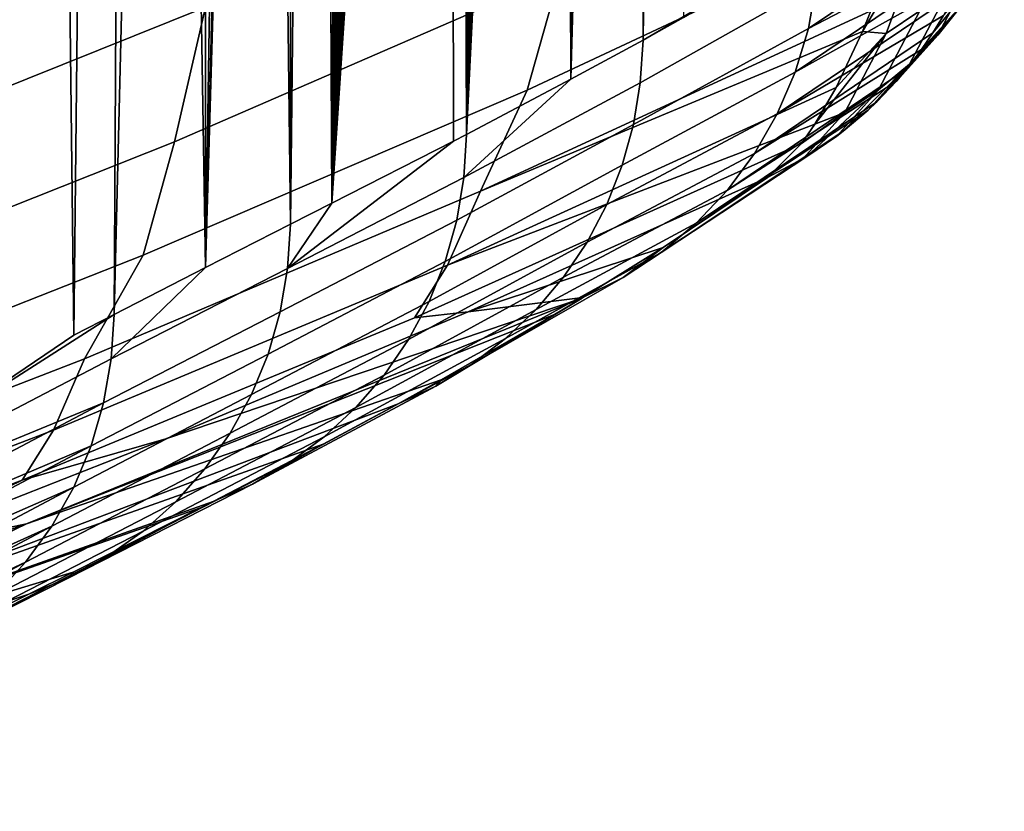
# Model space of a CAD drawing. Header units: metres. Extents: x -109 to 109, y -100 to 58.
# Tile 201 of 256: x 9.51 to 11.39, y -98.91 to -97.39. Entities that reach past the tile are written whole.
import ezdxf

# ---------------------------------------------------------------- set-up
doc = ezdxf.new("R2010")
doc.units = ezdxf.units.M
doc.layers.add('solid_21_062_100_XXX', color=7, linetype='CONTINUOUS')

msp = doc.modelspace()

# ---------------------------------------------------------------- linework, layer by layer
at = {"layer": 'solid_21_062_100_XXX'}
for points in [[(10.777781, -97.388123, -20.581585), (10.700405, -97.431152, -22.15184), (10.753843, -92.82795, -21.069752), (10.768985, -92.686119, -20.762552)], [(10.700405, -97.431152, -22.15184), (10.738494, -92.964455, -21.381178), (10.753843, -92.82795, -21.069752)], [(10.700405, -97.431152, -22.15184), (10.72294, -93.095673, -21.696764), (10.738494, -92.964455, -21.381178)], [(10.700405, -97.431152, -22.15184), (10.707121, -93.221893, -22.017733), (10.72294, -93.095673, -21.696764)], [(10.700405, -97.431152, -22.15184), (10.691028, -93.343216, -22.344273), (10.707121, -93.221893, -22.017733)], [(10.700405, -97.431152, -22.15184), (10.562214, -97.506126, -24.956266), (10.674648, -93.459557, -22.676626), (10.691028, -93.343216, -22.344273)], [(10.562214, -97.506126, -24.956266), (10.657959, -93.570862, -23.015255), (10.674648, -93.459557, -22.676626)], [(10.562214, -97.506126, -24.956266), (10.640964, -93.677139, -23.360102), (10.657959, -93.570862, -23.015255)], [(10.562214, -97.506126, -24.956266), (10.623599, -93.778374, -23.71246), (10.640964, -93.677139, -23.360102)], [(10.562214, -97.506126, -24.956266), (10.605881, -93.874573, -24.071985), (10.623599, -93.778374, -23.71246)], [(10.562214, -97.506126, -24.956266), (10.587739, -93.965668, -24.440111), (10.605881, -93.874573, -24.071985)], [(10.562214, -97.506126, -24.956266), (10.569152, -94.051643, -24.817265), (10.587739, -93.965668, -24.440111)], [(10.562214, -97.506126, -24.956266), (10.550091, -94.132454, -25.204046), (10.569152, -94.051643, -24.817265)], [(10.562214, -97.506126, -24.956266), (10.362741, -97.611954, -29.004358), (10.530445, -94.207993, -25.602709), (10.550091, -94.132454, -25.204046)], [(10.362741, -97.611954, -29.004358), (10.510248, -94.27829, -26.012548), (10.530445, -94.207993, -25.602709)], [(10.362741, -97.611954, -29.004358), (10.496377, -94.322105, -26.294025), (10.510248, -94.27829, -26.012548)], [(10.362741, -97.611954, -29.004358), (10.482156, -94.363464, -26.582603), (10.496377, -94.322105, -26.294025)], [(10.362741, -97.611954, -29.004358), (10.467639, -94.40242, -26.877203), (10.482156, -94.363464, -26.582603)], [(10.362741, -97.611954, -29.004358), (10.452715, -94.438828, -27.18004), (10.467639, -94.40242, -26.877203)], [(10.362741, -97.611954, -29.004358), (10.437273, -94.472511, -27.493404), (10.452715, -94.438828, -27.18004)], [(10.433058, -94.465179, -27.576817), (10.437273, -94.472511, -27.493404), (10.362741, -97.611954, -29.004358), (10.421397, -94.503654, -27.815584)], [(10.413073, -94.504517, -27.982786), (10.421397, -94.503654, -27.815584), (10.362741, -97.611954, -29.004358), (10.405045, -94.532143, -28.147429)], [(10.393055, -94.537521, -28.38924), (10.405045, -94.532143, -28.147429), (10.362741, -97.611954, -29.004358), (10.388051, -94.55761, -28.492279)], [(10.37301, -94.564484, -28.796066), (10.388051, -94.55761, -28.492279), (10.362741, -97.611954, -29.004358), (10.370291, -94.579803, -28.852699)], [(10.352942, -94.58567, -29.203173), (10.370291, -94.579803, -28.852699), (10.362741, -97.611954, -29.004358), (10.351837, -94.598862, -29.227194)], [(10.338149, -97.62471, -29.503407), (10.105638, -97.743179, -34.221962), (10.312895, -94.627701, -30.017469), (10.332705, -94.61483, -29.61545)], [(10.362741, -97.611954, -29.004358), (10.338149, -97.62471, -29.503407), (10.332705, -94.61483, -29.61545), (10.351837, -94.598862, -29.227194)], [(10.105638, -97.743179, -34.221962), (10.29284, -94.635979, -30.424465), (10.312895, -94.627701, -30.017469)], [(10.105638, -97.743179, -34.221962), (10.272742, -94.647247, -30.832323), (10.29284, -94.635979, -30.424465)], [(10.105638, -97.743179, -34.221962), (10.252651, -94.659317, -31.240051), (10.272742, -94.647247, -30.832323)], [(10.105638, -97.743179, -34.221962), (10.232615, -94.670975, -31.646658), (10.252651, -94.659317, -31.240051)], [(10.105638, -97.743179, -34.221962), (10.21249, -94.682152, -32.055084), (10.232615, -94.670975, -31.646658)], [(10.105638, -97.743179, -34.221962), (10.1917, -94.69342, -32.476986), (10.21249, -94.682152, -32.055084)], [(10.105638, -97.743179, -34.221962), (10.169614, -94.705406, -32.925201), (10.1917, -94.69342, -32.476986)], [(10.105638, -97.743179, -34.221962), (10.145603, -94.718803, -33.412472), (10.169614, -94.705406, -32.925201)], [(10.105638, -97.743179, -34.221962), (10.119279, -94.73394, -33.946693), (10.145603, -94.718803, -33.412472)], [(10.105638, -97.743179, -34.221962), (10.090631, -94.750763, -34.528046), (10.119279, -94.73394, -33.946693)], [(10.105638, -97.743179, -34.221962), (10.026355, -97.783325, -35.830917), (10.059688, -94.769142, -35.156017), (10.090631, -94.750763, -34.528046)], [(10.026355, -97.783325, -35.830917), (10.026402, -94.789055, -35.831528), (10.059688, -94.769142, -35.156017)], [(10.026355, -97.783325, -35.830917), (9.99052, -94.81073, -36.559689), (10.026402, -94.789055, -35.831528)], [(10.026355, -97.783325, -35.830917), (9.863744, -97.866394, -39.130917), (9.951756, -94.834473, -37.346378), (9.99052, -94.81073, -36.559689)], [(9.863744, -97.866394, -39.130917), (9.938161, -94.84288, -37.622269), (9.951756, -94.834473, -37.346378)], [(9.863744, -97.866394, -39.130917), (9.909839, -94.860512, -38.197029), (9.938161, -94.84288, -37.622269)], [(9.863744, -97.866394, -39.130917), (9.864537, -94.889008, -39.11636), (9.909839, -94.860512, -38.197029)], [(9.863744, -97.866394, -39.130917), (9.815614, -94.920128, -40.109215), (9.864537, -94.889008, -39.11636)], [(9.863744, -97.866394, -39.130917), (9.689172, -97.955925, -42.673645), (9.762768, -94.954094, -41.181648), (9.815614, -94.920128, -40.109215)], [(9.689172, -97.955925, -42.673645), (9.705679, -94.991165, -42.340195), (9.762768, -94.954094, -41.181648)], [(9.612289, -97.995361, -44.233894), (9.644014, -95.03157, -43.591614), (9.705679, -94.991165, -42.340195), (9.689172, -97.955925, -42.673645)], [(9.612289, -97.995361, -44.233894), (9.577432, -95.075516, -44.942829), (9.644014, -95.03157, -43.591614)], [(9.350205, -98.172951, -49.526649), (9.351425, -98.129242, -49.52784), (9.577432, -95.075516, -44.942829), (9.612289, -97.995361, -44.233894)], [(9.351425, -98.129242, -49.52784), (9.562771, -95.085228, -45.240345), (9.577432, -95.075516, -44.942829)], [(9.351425, -98.129242, -49.52784), (9.505574, -95.123215, -46.401085), (9.562771, -95.085228, -45.240345)], [(10.60371, -97.043541, -0.748028), (9.86349, -97.3685, -0.687942), (9.80423, -97.625549, -1.975243), (10.541268, -97.304955, -2.024461)], [(9.922497, -97.071869, 0.589619), (9.168522, -97.377136, 0.65576), (9.112963, -97.669922, -0.632202), (9.86349, -97.3685, -0.687942)], [(11.209903, -97.162758, -3.196663), (10.541268, -97.304955, -2.024461), (10.478534, -97.526718, -3.309724), (11.201939, -97.188072, -3.351219)], [(11.031461, -97.322876, -15.32989), (11.356116, -97.166992, -8.522593), (11.352675, -97.182739, -8.521869), (11.016424, -97.408783, -15.326541)], [(11.229751, -97.375595, -5.271076), (11.308686, -97.162094, -3.66926), (11.244514, -97.204666, -3.659575), (11.165497, -97.418388, -5.263052)], [(11.201939, -97.188072, -3.351219), (10.478534, -97.526718, -3.309724), (10.389593, -97.720047, -4.601507), (11.135937, -97.375031, -4.633167)], [(11.016424, -97.408783, -15.326541), (11.352675, -97.182739, -8.521869), (11.336479, -97.241997, -8.518984)], [(11.244514, -97.204666, -3.659575), (11.135937, -97.375031, -4.633167), (11.119678, -97.414856, -4.949207)], [(11.165497, -97.418388, -5.263052), (11.244514, -97.204666, -3.659575), (11.119678, -97.414856, -4.949207)], [(11.312106, -97.361336, -6.900062), (11.391067, -97.210976, -5.297715), (11.343143, -97.271332, -5.288501), (11.264068, -97.421913, -6.893198)], [(11.031461, -97.322876, -15.32989), (10.695135, -97.512695, -22.169771), (10.700405, -97.431152, -22.15184), (11.037268, -97.234558, -15.315604)], [(11.037268, -97.234558, -15.315604), (10.700405, -97.431152, -22.15184), (10.984565, -97.266998, -16.385149)], [(11.016424, -97.408783, -15.326541), (11.336479, -97.241997, -8.518984), (11.328911, -97.264549, -8.517817), (10.991514, -97.49234, -15.322777)], [(10.984565, -97.266998, -16.385149), (10.700405, -97.431152, -22.15184), (10.777781, -97.388123, -20.581585)], [(10.991514, -97.49234, -15.322777), (11.328911, -97.264549, -8.517817), (11.309196, -97.314552, -8.515083)], [(11.264068, -97.421913, -6.893198), (11.343143, -97.271332, -5.288501), (11.289179, -97.326401, -5.27959), (11.209997, -97.47718, -6.88643)], [(10.541268, -97.304955, -2.024461), (9.80423, -97.625549, -1.975243), (9.744741, -97.842697, -3.271038), (10.478534, -97.526718, -3.309724)], [(11.254409, -97.417412, -8.508761), (11.3536, -97.296104, -6.906949), (11.312106, -97.361336, -6.900062), (11.232943, -97.449257, -8.506581)], [(11.254409, -97.417412, -8.508761), (11.274561, -97.383888, -8.510935), (11.3536, -97.296104, -6.906949)], [(10.695135, -97.512695, -22.169771), (11.031461, -97.322876, -15.32989), (11.016424, -97.408783, -15.326541), (10.682185, -97.592583, -22.166954)], [(10.991514, -97.49234, -15.322777), (11.309196, -97.314552, -8.515083), (11.296014, -97.343109, -8.513428), (10.957069, -97.572426, -15.318648)], [(11.209997, -97.47718, -6.88643), (11.289179, -97.326401, -5.27959), (11.229751, -97.375595, -5.271076), (11.150476, -97.526558, -6.879831)], [(10.957069, -97.572426, -15.318648), (11.296014, -97.343109, -8.513428), (11.274561, -97.383888, -8.510935)], [(11.204635, -97.486496, -8.503875), (11.312106, -97.361336, -6.900062), (11.264068, -97.421913, -6.893198), (11.184788, -97.509964, -8.50207)], [(11.204635, -97.486496, -8.503875), (11.232943, -97.449257, -8.506581), (11.312106, -97.361336, -6.900062)], [(9.86349, -97.3685, -0.687942), (9.112963, -97.669922, -0.632202), (9.057205, -97.922874, -1.929593), (9.80423, -97.625549, -1.975243)], [(11.135937, -97.375031, -4.633167), (10.389593, -97.720047, -4.601507), (11.119678, -97.414856, -4.949207)], [(11.150476, -97.526558, -6.879831), (11.229751, -97.375595, -5.271076), (11.165497, -97.418388, -5.263052), (11.086139, -97.569504, -6.873473)], [(10.957069, -97.572426, -15.318648), (11.274561, -97.383888, -8.510935), (11.254409, -97.417412, -8.508761), (10.913555, -97.647949, -15.314211)], [(11.119678, -97.414856, -4.949207), (10.389593, -97.720047, -4.601507), (10.326495, -97.861465, -5.901016), (11.069671, -97.522011, -5.921808)], [(10.682185, -97.592583, -22.166954), (11.016424, -97.408783, -15.326541), (10.991514, -97.49234, -15.322777), (10.660704, -97.670593, -22.163769)], [(10.913555, -97.647949, -15.314211), (11.254409, -97.417412, -8.508761), (11.232943, -97.449257, -8.506581)], [(11.165497, -97.418388, -5.263052), (11.069671, -97.522011, -5.921808), (11.02903, -97.592087, -6.712646)], [(11.086139, -97.569504, -6.873473), (11.165497, -97.418388, -5.263052), (11.02903, -97.592087, -6.712646)], [(11.165497, -97.418388, -5.263052), (11.119678, -97.414856, -4.949207), (11.069671, -97.522011, -5.921808)], [(10.695135, -97.512695, -22.169771), (10.357918, -97.694153, -29.010031), (10.562214, -97.506126, -24.956266), (10.700405, -97.431152, -22.15184)], [(11.147334, -97.549461, -8.498834), (11.264068, -97.421913, -6.893198), (11.209997, -97.47718, -6.88643), (11.130611, -97.565353, -8.49745)], [(11.147334, -97.549461, -8.498834), (11.184788, -97.509964, -8.50207), (11.264068, -97.421913, -6.893198)], [(10.913555, -97.647949, -15.314211), (11.232943, -97.449257, -8.506581), (11.204635, -97.486496, -8.503875), (10.861561, -97.717888, -15.309525)], [(11.083249, -97.605499, -8.493702), (11.209997, -97.47718, -6.88643), (11.150476, -97.526558, -6.879831), (11.070994, -97.614838, -8.492769)], [(11.083249, -97.605499, -8.493702), (11.130611, -97.565353, -8.49745), (11.209997, -97.47718, -6.88643)], [(10.660704, -97.670593, -22.163769), (10.991514, -97.49234, -15.322777), (10.957069, -97.572426, -15.318648), (10.63094, -97.745819, -22.160252)], [(10.861561, -97.717888, -15.309525), (11.204635, -97.486496, -8.503875), (11.184788, -97.509964, -8.50207)], [(10.682185, -97.592583, -22.166954), (10.344477, -97.77552, -29.007288), (10.357918, -97.694153, -29.010031), (10.695135, -97.512695, -22.169771)], [(10.357918, -97.694153, -29.010031), (10.362741, -97.611954, -29.004358), (10.562214, -97.506126, -24.956266)], [(10.861561, -97.717888, -15.309525), (11.184788, -97.509964, -8.50207), (11.147334, -97.549461, -8.498834), (10.801791, -97.781296, -15.304655)], [(10.478534, -97.526718, -3.309724), (9.744741, -97.842697, -3.271038), (9.632486, -98.041039, -4.572112), (10.389593, -97.720047, -4.601507)], [(11.069671, -97.522011, -5.921808), (10.326495, -97.861465, -5.901016), (11.02903, -97.592087, -6.712646)], [(11.013207, -97.653877, -8.488546), (11.150476, -97.526558, -6.879831), (11.086139, -97.569504, -6.873473), (11.006576, -97.657875, -8.488079)], [(11.013207, -97.653877, -8.488546), (11.070994, -97.614838, -8.492769), (11.150476, -97.526558, -6.879831)], [(10.801791, -97.781296, -15.304655), (11.147334, -97.549461, -8.498834), (11.130611, -97.565353, -8.49745)], [(10.801791, -97.781296, -15.304655), (11.130611, -97.565353, -8.49745), (11.083249, -97.605499, -8.493702), (10.735055, -97.837318, -15.299665)], [(11.006576, -97.657875, -8.488079), (11.086139, -97.569504, -6.873473), (11.003193, -97.628754, -7.215738), (10.938093, -97.694008, -8.483891)], [(11.086139, -97.569504, -6.873473), (11.02903, -97.592087, -6.712646), (11.003193, -97.628754, -7.215738)], [(10.63094, -97.745819, -22.160252), (10.957069, -97.572426, -15.318648), (10.913555, -97.647949, -15.314211), (10.593243, -97.81739, -22.156443)], [(11.02903, -97.592087, -6.712646), (10.326495, -97.861465, -5.901016), (10.263266, -97.96244, -7.205547), (11.003193, -97.628754, -7.215738)], [(10.660704, -97.670593, -22.163769), (10.322186, -97.854897, -29.004158), (10.344477, -97.77552, -29.007288), (10.682185, -97.592583, -22.166954)], [(10.735055, -97.837318, -15.299665), (11.083249, -97.605499, -8.493702), (11.070994, -97.614838, -8.492769)], [(9.80423, -97.625549, -1.975243), (9.057205, -97.922874, -1.929593), (9.001278, -98.135689, -3.235162), (9.744741, -97.842697, -3.271038)], [(10.357918, -97.694153, -29.010031), (10.020671, -97.868042, -35.850647), (10.338149, -97.62471, -29.503407), (10.362741, -97.611954, -29.004358)], [(10.020671, -97.868042, -35.850647), (10.105638, -97.743179, -34.221962), (10.338149, -97.62471, -29.503407)], [(10.735055, -97.837318, -15.299665), (11.070994, -97.614838, -8.492769), (11.013207, -97.653877, -8.488546), (10.662256, -97.885193, -15.294625)], [(11.003193, -97.628754, -7.215738), (10.263266, -97.96244, -7.205547), (10.366152, -97.950897, -8.483459), (10.938093, -97.694008, -8.483891)], [(10.593243, -97.81739, -22.156443), (10.913555, -97.647949, -15.314211), (10.861561, -97.717888, -15.309525), (10.548051, -97.88446, -22.152388)], [(10.662256, -97.885193, -15.294625), (11.013207, -97.653877, -8.488546), (11.006576, -97.657875, -8.488079)], [(10.73905, -97.827637, -12.309075), (10.662256, -97.885193, -15.294625), (11.006576, -97.657875, -8.488079), (10.938093, -97.694008, -8.483891)], [(10.63094, -97.745819, -22.160252), (10.291313, -97.931335, -29.000681), (10.322186, -97.854897, -29.004158), (10.660704, -97.670593, -22.163769)], [(10.344477, -97.77552, -29.007288), (10.006725, -97.950874, -35.847893), (10.020671, -97.868042, -35.850647), (10.357918, -97.694153, -29.010031)], [(10.73905, -97.827637, -12.309075), (10.938093, -97.694008, -8.483891), (10.366152, -97.950897, -8.483459)], [(10.389593, -97.720047, -4.601507), (9.632486, -98.041039, -4.572112), (9.572892, -98.177231, -5.881789), (10.326495, -97.861465, -5.901016)], [(10.548051, -97.88446, -22.152388), (10.861561, -97.717888, -15.309525), (10.801791, -97.781296, -15.304655), (10.49589, -97.946251, -22.148132)], [(10.020671, -97.868042, -35.850647), (10.026355, -97.783325, -35.830917), (10.105638, -97.743179, -34.221962)], [(10.593243, -97.81739, -22.156443), (10.252235, -98.003906, -28.996901), (10.291313, -97.931335, -29.000681), (10.63094, -97.745819, -22.160252)], [(10.322186, -97.854897, -29.004158), (9.983606, -98.031609, -35.844738), (10.006725, -97.950874, -35.847893), (10.344477, -97.77552, -29.007288)], [(10.020671, -97.868042, -35.850647), (9.683432, -98.040428, -42.691422), (9.863744, -97.866394, -39.130917), (10.026355, -97.783325, -35.830917)], [(10.49589, -97.946251, -22.148132), (10.801791, -97.781296, -15.304655), (10.735055, -97.837318, -15.299665), (10.437368, -98.002052, -22.143728)], [(10.548051, -97.88446, -22.152388), (10.205422, -98.071739, -28.992859), (10.252235, -98.003906, -28.996901), (10.593243, -97.81739, -22.156443)], [(10.73905, -97.827637, -12.309075), (10.366152, -97.950897, -8.483459), (10.585308, -97.923714, -15.272373)], [(10.662256, -97.885193, -15.294625), (10.73905, -97.827637, -12.309075), (10.585308, -97.923714, -15.272373)], [(9.744741, -97.842697, -3.271038), (9.001278, -98.135689, -3.235162), (8.865385, -98.337669, -4.544944), (9.632486, -98.041039, -4.572112)], [(10.437368, -98.002052, -22.143728), (10.735055, -97.837318, -15.299665), (10.662256, -97.885193, -15.294625), (10.37317, -98.051201, -22.139223)], [(10.326495, -97.861465, -5.901016), (9.572892, -98.177231, -5.881789), (9.513221, -98.272766, -7.196137), (10.263266, -97.96244, -7.205547)], [(10.006725, -97.950874, -35.847893), (9.668968, -98.124847, -42.688587), (9.683432, -98.040428, -42.691422), (10.020671, -97.868042, -35.850647)], [(9.683432, -98.040428, -42.691422), (9.689172, -97.955925, -42.673645), (9.863744, -97.866394, -39.130917)], [(10.291313, -97.931335, -29.000681), (9.951605, -98.109238, -35.841221), (9.983606, -98.031609, -35.844738), (10.322186, -97.854897, -29.004158)], [(10.49589, -97.946251, -22.148132), (10.151443, -98.133995, -28.988605), (10.205422, -98.071739, -28.992859), (10.548051, -97.88446, -22.152388)], [(10.37317, -98.051201, -22.139223), (10.662256, -97.885193, -15.294625), (10.585308, -97.923714, -15.272373), (10.304042, -98.093124, -22.134674)], [(10.583912, -97.924561, -15.299311), (9.7881, -98.193947, -8.483183), (9.204276, -98.423027, -8.483077), (9.521852, -98.355995, -15.316298)], [(10.531223, -97.956245, -16.316442), (10.583912, -97.924561, -15.299311), (9.521852, -98.355995, -15.316298)], [(10.585308, -97.923714, -15.272373), (10.366152, -97.950897, -8.483459), (9.7881, -98.193947, -8.483183), (10.583912, -97.924561, -15.299311)], [(10.304042, -98.093124, -22.134674), (10.585308, -97.923714, -15.272373), (10.583912, -97.924561, -15.299311)], [(10.304042, -98.093124, -22.134674), (10.583912, -97.924561, -15.299311), (10.531223, -97.956245, -16.316442)], [(10.252235, -98.003906, -28.996901), (9.911122, -98.182793, -35.837391), (9.951605, -98.109238, -35.841221), (10.291313, -97.931335, -29.000681)], [(10.437368, -98.002052, -22.143728), (10.09095, -98.189934, -28.984194), (10.151443, -98.133995, -28.988605), (10.49589, -97.946251, -22.148132)], [(9.346441, -98.216515, -49.525337), (9.350205, -98.172951, -49.526649), (9.689172, -97.955925, -42.673645), (9.683432, -98.040428, -42.691422)], [(9.350205, -98.172951, -49.526649), (9.612289, -97.995361, -44.233894), (9.689172, -97.955925, -42.673645)], [(9.513221, -98.272766, -7.196137), (9.7881, -98.193947, -8.483183), (10.366152, -97.950897, -8.483459), (10.263266, -97.96244, -7.205547)], [(10.531223, -97.956245, -16.316442), (9.521852, -98.355995, -15.316298), (10.314557, -98.081085, -20.506914)], [(9.983606, -98.031609, -35.844738), (9.644977, -98.207047, -42.685337), (9.668968, -98.124847, -42.688587), (10.006725, -97.950874, -35.847893)], [(10.304042, -98.093124, -22.134674), (10.531223, -97.956245, -16.316442), (10.314557, -98.081085, -20.506914)], [(10.205422, -98.071739, -28.992859), (9.862667, -98.251335, -35.83329), (9.911122, -98.182793, -35.837391), (10.252235, -98.003906, -28.996901)], [(10.37317, -98.051201, -22.139223), (10.024674, -98.238876, -28.979675), (10.09095, -98.189934, -28.984194), (10.437368, -98.002052, -22.143728)], [(9.632486, -98.041039, -4.572112), (8.865385, -98.337669, -4.544944), (8.809609, -98.468979, -5.864022), (9.572892, -98.177231, -5.881789)], [(9.668968, -98.124847, -42.688587), (9.340146, -98.259781, -49.523911), (9.346441, -98.216515, -49.525337), (9.683432, -98.040428, -42.691422)], [(9.951605, -98.109238, -35.841221), (9.61177, -98.285957, -42.681717), (9.644977, -98.207047, -42.685337), (9.983606, -98.031609, -35.844738)], [(10.304042, -98.093124, -22.134674), (9.95342, -98.280228, -28.975107), (10.024674, -98.238876, -28.979675), (10.37317, -98.051201, -22.139223)], [(10.151443, -98.133995, -28.988605), (9.806847, -98.314011, -35.828976), (9.862667, -98.251335, -35.83329), (10.205422, -98.071739, -28.992859)], [(10.314557, -98.081085, -20.506914), (9.521852, -98.355995, -15.316298), (9.141088, -98.540039, -22.131699), (10.231861, -98.126755, -22.109114)], [(10.304042, -98.093124, -22.134674), (10.231861, -98.126755, -22.109114), (10.088968, -98.203644, -24.879606), (9.95342, -98.280228, -28.975107)], [(10.304042, -98.093124, -22.134674), (10.314557, -98.081085, -20.506914), (10.231861, -98.126755, -22.109114)], [(9.911122, -98.182793, -35.837391), (9.569781, -98.360558, -42.677773), (9.61177, -98.285957, -42.681717), (9.951605, -98.109238, -35.841221)], [(10.231861, -98.126755, -22.109114), (9.141088, -98.540039, -22.131699), (10.088968, -98.203644, -24.879606)], [(9.644977, -98.207047, -42.685337), (9.320056, -98.344833, -49.520721), (9.331341, -98.302597, -49.522369), (9.668968, -98.124847, -42.688587)], [(9.668968, -98.124847, -42.688587), (9.331341, -98.302597, -49.522369), (9.340146, -98.259781, -49.523911)], [(10.09095, -98.189934, -28.984194), (9.744364, -98.370041, -35.824497), (9.806847, -98.314011, -35.828976), (10.151443, -98.133995, -28.988605)], [(9.572892, -98.177231, -5.881789), (8.809609, -98.468979, -5.864022), (8.753798, -98.559441, -7.187444), (9.513221, -98.272766, -7.196137)], [(9.862667, -98.251335, -35.83329), (9.519559, -98.429863, -42.673553), (9.569781, -98.360558, -42.677773), (9.911122, -98.182793, -35.837391)], [(10.024674, -98.238876, -28.979675), (9.676003, -98.418709, -35.819912), (9.744364, -98.370041, -35.824497), (10.09095, -98.189934, -28.984194)], [(10.088968, -98.203644, -24.879606), (9.141088, -98.540039, -22.131699), (8.820395, -98.688614, -28.972292), (9.878428, -98.313293, -28.962814)], [(9.513221, -98.272766, -7.196137), (9.204276, -98.423027, -8.483077), (9.7881, -98.193947, -8.483183)], [(9.61177, -98.285957, -42.681717), (9.290208, -98.426956, -49.517128), (9.306329, -98.38633, -49.51897), (9.644977, -98.207047, -42.685337)], [(9.644977, -98.207047, -42.685337), (9.306329, -98.38633, -49.51897), (9.320056, -98.344833, -49.520721)], [(9.95342, -98.280228, -28.975107), (10.088968, -98.203644, -24.879606), (9.878428, -98.313293, -28.962814)], [(9.95342, -98.280228, -28.975107), (9.60262, -98.459412, -35.815281), (9.676003, -98.418709, -35.819912), (10.024674, -98.238876, -28.979675)], [(9.806847, -98.314011, -35.828976), (9.46176, -98.492973, -42.669121), (9.519559, -98.429863, -42.673553), (9.862667, -98.251335, -35.83329)], [(9.513221, -98.272766, -7.196137), (8.753798, -98.559441, -7.187444), (8.615041, -98.637978, -8.482968), (9.204276, -98.423027, -8.483077)], [(9.569781, -98.360558, -42.677773), (9.251007, -98.505028, -49.51318), (9.271746, -98.46656, -49.515194), (9.61177, -98.285957, -42.681717)], [(9.61177, -98.285957, -42.681717), (9.271746, -98.46656, -49.515194), (9.290208, -98.426956, -49.517128)], [(9.95342, -98.280228, -28.975107), (9.878428, -98.313293, -28.962814), (9.854433, -98.325584, -29.42815), (9.60262, -98.459412, -35.815281)], [(9.854433, -98.325584, -29.42815), (9.878428, -98.313293, -28.962814), (8.820395, -98.688614, -28.972292)], [(9.744364, -98.370041, -35.824497), (9.397138, -98.549057, -42.664524), (9.46176, -98.492973, -42.669121), (9.806847, -98.314011, -35.828976)], [(9.854433, -98.325584, -29.42815), (8.820395, -98.688614, -28.972292), (9.610764, -98.448784, -34.151779)], [(9.60262, -98.459412, -35.815281), (9.854433, -98.325584, -29.42815), (9.610764, -98.448784, -34.151779)], [(9.521852, -98.355995, -15.316298), (8.443116, -98.741081, -15.316204), (8.03484, -98.905983, -22.133244), (9.141088, -98.540039, -22.131699)], [(8.443116, -98.741081, -15.316204), (9.521852, -98.355995, -15.316298), (9.204276, -98.423027, -8.483077), (8.615041, -98.637978, -8.482968)], [(9.519559, -98.429863, -42.673553), (9.202988, -98.577988, -49.508926), (9.228062, -98.542213, -49.511086), (9.569781, -98.360558, -42.677773)], [(9.569781, -98.360558, -42.677773), (9.228062, -98.542213, -49.511086), (9.251007, -98.505028, -49.51318)], [(9.676003, -98.418709, -35.819912), (9.326535, -98.597397, -42.659832), (9.397138, -98.549057, -42.664524), (9.744364, -98.370041, -35.824497)], [(9.46176, -98.492973, -42.669121), (9.146801, -98.644852, -49.504429), (9.17587, -98.612244, -49.506706), (9.519559, -98.429863, -42.673553)], [(9.519559, -98.429863, -42.673553), (9.17587, -98.612244, -49.506706), (9.202988, -98.577988, -49.508926)], [(9.60262, -98.459412, -35.815281), (9.250875, -98.637344, -42.655098), (9.326535, -98.597397, -42.659832), (9.676003, -98.418709, -35.819912)], [(9.610764, -98.448784, -34.151779), (8.820395, -98.688614, -28.972292), (8.439931, -98.849464, -35.812523), (9.526273, -98.491066, -35.788296)], [(9.60262, -98.459412, -35.815281), (9.610764, -98.448784, -34.151779), (9.526273, -98.491066, -35.788296)], [(9.60262, -98.459412, -35.815281), (9.526273, -98.491066, -35.788296), (9.356779, -98.575645, -39.067593), (9.250875, -98.637344, -42.655098)], [(9.526273, -98.491066, -35.788296), (8.439931, -98.849464, -35.812523), (9.356779, -98.575645, -39.067593)]]:
    msp.add_3dface(points, dxfattribs=at)

doc.saveas('drawing.dxf')
